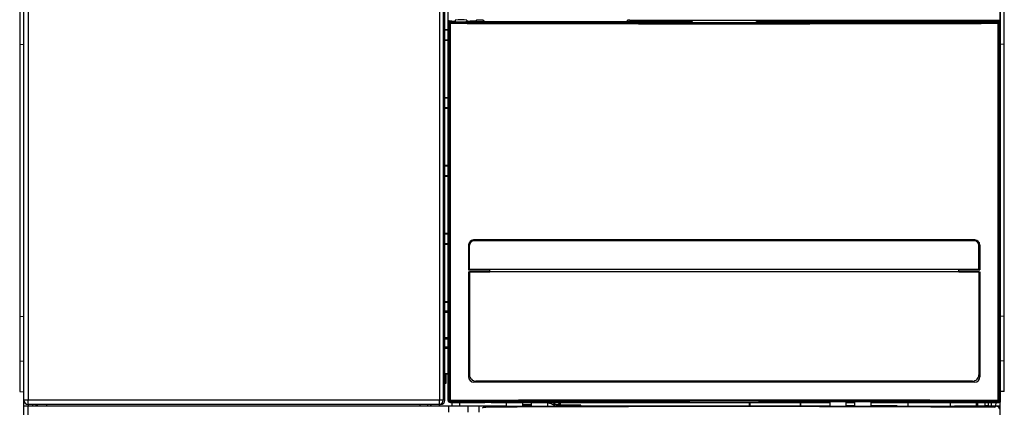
# Model space of a CAD drawing. Header units: millimetres. Extents: x 0 to 1500, y 0 to 1200.
# Tile 20 of 36: x 378 to 610, y 548 to 639. Entities that reach past the tile are written whole.
import ezdxf

# ---------------------------------------------------------------- set-up
doc = ezdxf.new("R2010")
doc.units = ezdxf.units.MM
doc.header["$LTSCALE"] = 82.5
doc.layers.add('00_COMPONENTS', color=7, linetype='CONTINUOUS')

msp = doc.modelspace()

# ---------------------------------------------------------------- linework, layer by layer
at = {"layer": '00_COMPONENTS', "color": 7, "linetype": 'CONTINUOUS'}
for p, q in [((378.92, 498.82), (378.92, 801.7)), ((478.82, 727.2), (478.82, 549.24)), ((478.92, 549.2), (478.92, 727.2)), ((608.92, 597.81), (608.92, 727.2)), ((609.03, 549.24), (609.03, 727.2)), ((377.92, 725.1), (377.92, 551.3)), ((609.92, 551.3), (609.92, 725.1)), ((478.12, 549.2), (478.12, 689.22)), ((479.09, 638.39), (479.09, 638.53)), ((479.22, 638.4), (480.37, 638.4)), ((480.52, 638.7), (480.53, 638.37)), ((483.02, 638.35), (484.12, 638.4)), ((483.32, 638.7), (483.32, 638.36)), ((484.12, 638.4), (536.27, 638.4)), ((484.76, 638.53), (484.76, 638.4)), ((484.76, 638.53), (485.42, 638.53)), ((485.54, 638.7), (485.42, 638.53)), ((485.42, 638.53), (485.42, 638.4)), ((485.54, 638.4), (485.54, 638.7)), ((487.1, 638.7), (485.54, 638.7)), ((487.1, 638.7), (487.1, 638.4)), ((487.1, 638.7), (487.4, 638.4)), ((521.06, 638.4), (521.15, 638.68)), ((521.65, 638.7), (608.92, 638.7)), ((536.27, 638.4), (536.42, 638.17)), ((536.42, 638.17), (551.42, 638.17)), ((551.42, 638.17), (551.58, 638.4)), ((551.58, 638.4), (608.62, 638.4)), ((478.82, 636.45), (478.12, 636.45)), ((478.82, 636.31), (478.12, 636.31)), ((478.12, 634.1), (478.82, 634.1)), ((478.12, 633.96), (478.82, 633.96)), ((377.92, 632.93), (378.92, 633.02)), ((609.92, 632.93), (609.03, 633.01)), ((478.82, 620.45), (478.12, 620.45)), ((478.82, 620.31), (478.12, 620.31)), ((478.12, 618.1), (478.82, 618.1)), ((478.12, 617.96), (478.82, 617.96)), ((478.82, 604.45), (478.12, 604.45)), ((478.82, 604.31), (478.12, 604.31)), ((478.12, 602.1), (478.82, 602.1)), ((478.12, 601.96), (478.82, 601.96)), ((608.9, 597.81), (608.92, 597.81)), ((608.9, 597.81), (608.9, 588.6)), ((608.92, 549), (608.92, 597.81)), ((478.82, 588.45), (478.12, 588.45)), ((478.82, 588.31), (478.12, 588.31)), ((608.9, 588.6), (608.92, 588.6)), ((478.12, 586.1), (478.82, 586.1)), ((478.12, 585.96), (478.82, 585.96)), ((483.67, 585.71), (483.67, 579.95)), ((483.91, 580), (483.91, 585.75)), ((602.94, 586.75), (484.91, 586.75)), ((602.93, 586.96), (484.92, 586.96)), ((603.94, 580), (603.94, 585.75)), ((604.18, 585.71), (604.18, 579.95)), ((603.94, 580), (483.91, 580)), ((483.67, 579.95), (488.67, 579.95)), ((483.67, 579.46), (488.67, 579.46)), ((483.67, 579.46), (483.67, 554.7)), ((603.94, 579.45), (483.91, 579.45)), ((483.91, 579.45), (483.91, 555.2)), ((488.67, 579.46), (488.67, 579.95)), ((599.18, 579.95), (604.18, 579.95)), ((599.18, 579.46), (599.18, 579.95)), ((599.18, 579.46), (604.18, 579.46)), ((603.94, 579.45), (603.94, 555.2)), ((604.18, 579.46), (604.18, 554.7)), ((478.82, 572.34), (478.12, 572.34)), ((478.82, 572.2), (478.12, 572.2)), ((377.92, 568.98), (378.92, 568.89)), ((478.82, 570.2), (478.12, 570.2)), ((478.12, 569.93), (478.82, 569.93)), ((609.92, 568.98), (609.03, 568.9)), ((478.12, 563.98), (478.82, 563.98)), ((478.12, 563.7), (478.82, 563.7)), ((478.82, 561.7), (478.12, 561.7)), ((478.12, 561.43), (478.82, 561.43)), ((377.92, 558.43), (378.92, 558.52)), ((609.92, 558.43), (609.03, 558.51)), ((478.12, 555.48), (478.82, 555.48)), ((478.12, 555.2), (478.28, 555.2)), ((478.28, 555.2), (478.42, 555.34)), ((478.28, 553.34), (478.28, 555.2)), ((478.82, 555.34), (478.42, 555.34)), ((478.42, 553.2), (478.42, 555.34)), ((478.28, 553.34), (478.12, 553.34)), ((478.12, 553.2), (478.42, 553.2)), ((478.28, 553.34), (478.42, 553.2)), ((602.93, 553.45), (484.92, 553.45)), ((602.44, 553.7), (485.41, 553.7)), ((377.92, 551.3), (378.92, 551.22)), ((478.92, 551.7), (479.01, 551.7)), ((479.01, 549.09), (479.01, 551.7)), ((609.92, 551.3), (609.03, 551.23)), ((379.12, 548.73), (378.92, 548.73)), ((378.92, 547.85), (492.66, 547.85)), ((477.12, 548.2), (379.92, 548.2)), ((380, 547.86), (379.97, 548.21)), ((380.92, 548.2), (380.92, 547.85)), ((381.72, 548.2), (381.72, 547.92)), ((381.72, 547.92), (381.92, 547.94)), ((381.92, 548.16), (381.92, 547.85)), ((478.12, 549.2), (478.13, 549.2)), ((479.31, 548.79), (481.92, 548.79)), ((479.42, 548.7), (487.56, 548.7)), ((479.73, 548.7), (479.73, 547.85)), ((480.98, 548.79), (480.98, 548.75)), ((481.92, 548.78), (480.98, 548.75)), ((481.57, 548.7), (481.57, 547.85)), ((489.03, 548.71), (483.53, 548.71)), ((487.46, 547.58), (486.9, 547.37)), ((487.57, 547.59), (487.45, 547.58)), ((487.56, 548.71), (487.56, 548.7)), ((487.57, 548.71), (487.56, 548.7)), ((487.7, 547.67), (487.58, 547.59)), ((488.25, 547.84), (553.11, 547.84)), ((489.03, 548.7), (489.03, 548.71)), ((489.03, 548.7), (568.86, 548.7)), ((492.66, 547.84), (492.66, 548.7)), ((496.46, 547.84), (496.46, 548.7)), ((498.39, 548.11), (496.46, 548.11)), ((496.46, 548.05), (498.33, 548.05)), ((496.46, 547.85), (498.22, 547.85)), ((498.46, 548.7), (498.46, 547.84)), ((502.26, 548.7), (502.26, 547.84)), ((505.24, 548.11), (504.21, 548.11)), ((505.26, 548.03), (504.31, 548.03)), ((504.51, 547.85), (568.86, 547.85)), ((505.24, 548.7), (505.24, 548.11)), ((505.26, 548.03), (505.24, 548.11)), ((505.26, 548.7), (505.26, 548.06)), ((510.12, 548.06), (505.26, 548.06)), ((508.67, 548.06), (508.67, 547.85)), ((510.12, 547.85), (510.12, 548.06)), ((549.92, 547.85), (549.92, 548.7)), ((550.01, 547.85), (550.01, 548.7)), ((553.75, 547.76), (553.61, 547.82)), ((583.3, 547.76), (553.75, 547.76)), ((561.84, 548.7), (561.84, 547.85)), ((561.92, 548.7), (561.92, 547.85)), ((565.92, 548.7), (566.07, 548.85)), ((566.81, 548.85), (566.81, 548.7)), ((568.86, 547.76), (568.86, 548.84)), ((572.66, 547.76), (572.66, 548.84)), ((572.66, 548.7), (574.66, 548.7)), ((574.66, 547.85), (572.66, 547.85)), ((573.01, 548.84), (573.01, 548.7)), ((574.43, 548.84), (574.43, 548.7)), ((574.66, 548.84), (574.66, 547.76)), ((578.46, 548.83), (578.46, 547.76)), ((578.46, 548.7), (608.62, 548.7)), ((584.67, 547.85), (578.46, 547.85)), ((580.63, 548.83), (580.63, 548.7)), ((580.92, 548.7), (580.8, 548.83)), ((583.44, 547.82), (583.3, 547.76)), ((583.94, 547.84), (607.91, 547.84)), ((587.17, 548.7), (587.17, 547.84)), ((597.17, 548.7), (597.17, 547.84)), ((598.17, 547.85), (608.92, 547.85)), ((603.31, 548.7), (603.31, 547.85)), ((603.69, 547.85), (603.69, 548.7)), ((605.32, 548.7), (605.32, 547.92)), ((606.12, 547.85), (605.32, 547.92)), ((606.12, 548.7), (606.12, 547.85)), ((606.92, 547.85), (606.92, 548.7)), ((607.92, 548.7), (607.85, 547.86)), ((608.69, 548.72), (608.92, 548.73)), ((608.92, 548.99), (608.92, 548.73)), ((608.92, 417.88), (608.92, 548.7))]:
    msp.add_line(p, q, dxfattribs=at)
at = {"layer": '00_COMPONENTS', "color": 9, "linetype": 'CONTINUOUS'}
for p, q in [((476.86, 726.59), (476.86, 549.2)), ((477.71, 726.59), (477.71, 549.2)), ((379.93, 725.95), (379.93, 549.2)), ((478.92, 638.1), (479.07, 637.96)), ((479.22, 638.4), (479.37, 638.26)), ((521.15, 638.68), (521.15, 638.4)), ((521.65, 638.7), (521.65, 638.4)), ((608.48, 638.26), (608.62, 638.4)), ((608.78, 637.96), (608.92, 638.1)), ((479.07, 637.96), (479.07, 549.15)), ((479.35, 637.96), (479.07, 637.96)), ((479.35, 637.96), (479.35, 549.15)), ((608.5, 637.96), (608.78, 637.96)), ((608.5, 549.15), (608.5, 637.96)), ((608.78, 549.15), (608.78, 637.96)), ((478.12, 549.2), (378.92, 549.2)), ((379.93, 498.82), (379.93, 547.85)), ((478.9, 549.21), (478.82, 549.24)), ((478.95, 547.85), (478.95, 546.42)), ((479.07, 549.15), (479.01, 549.09)), ((479.35, 549.15), (479.07, 549.15)), ((479.37, 548.85), (479.31, 548.79)), ((479.42, 548.78), (479.42, 548.7)), ((483.63, 546.4), (483.63, 547.85)), ((486.2, 546.39), (486.2, 547.85)), ((486.86, 548.71), (486.87, 548.7)), ((487.28, 547.51), (487.28, 547.85)), ((487.52, 547.58), (487.46, 547.58)), ((487.68, 547.58), (487.52, 547.58)), ((488.25, 547.84), (487.96, 547.65)), ((607.62, 547.54), (607.91, 547.84)), ((608.62, 548.7), (608.48, 548.85)), ((608.5, 549.15), (608.78, 549.15)), ((608.92, 549), (608.78, 549.15)), ((608.92, 549.2), (609.03, 549.24))]:
    msp.add_line(p, q, dxfattribs=at)
at = {"layer": '00_COMPONENTS', "color": 7, "linetype": 'CONTINUOUS'}
msp.add_lwpolyline([(487.68, 547.6), (487.7, 547.6), (487.57, 547.59)], dxfattribs=at)
at = {"layer": '00_COMPONENTS', "color": 9, "linetype": 'CONTINUOUS'}
for centre, radius, start, end in [((479.37, 637.96), 0.301, 90.1892, 179.8108), ((543.92, 20782.49), 20144.33, 269.816383, 270.183617), ((608.48, 637.96), 0.301, 0.1892, 89.8108), ((543.92, 20793.63), 20155.77, 269.816436, 270.183564), ((476.71, 549.2), 1, 292.4651, 0.0021), ((479.37, 549.15), 0.301, 180.1892, 269.8108), ((543.92, -19606.52), 20155.77, 89.816436, 90.183564), ((543.92, -19595.38), 20144.33, 89.816383, 90.183617), ((543.91, -11566.48), 12114.19, 89.698702, 90.265945), ((487.22, 552.48), 4.9, 275.514, 275.7579), ((487.32, 551.57), 3.99, 275.7437, 276.4098), ((501.92, 544.85), 3.7, 55.2624, 84.8455), ((608.48, 549.15), 0.301, 270.1892, 359.8108)]:
    msp.add_arc(centre, radius, start, end, dxfattribs=at)
at = {"layer": '00_COMPONENTS', "color": 7, "linetype": 'CONTINUOUS'}
for centre, radius, start, end in [((484.92, 585.71), 1.25, 174.6053, 179.9896), ((484.92, 585.71), 1.25, 93.2571, 174.6579), ((484.91, 585.75), 0.999, 90.0506, 180.0396), ((484.92, 585.72), 1.24, 90.004, 93.256), ((602.93, 585.72), 1.24, 86.744, 89.996), ((602.94, 585.75), 0.999, 359.9604, 89.9494), ((602.93, 585.71), 1.25, 5.3421, 86.7429), ((602.93, 585.71), 1.25, 0.0104, 5.3947), ((484.92, 554.7), 1.25, 179.9854, 269.9575), ((602.93, 554.7), 1.25, 270.0425, 0.0146), ((379.92, 549.2), 1, 180, 270), ((381.74, 547.7), 0.5, 18.0297, 90), ((479.4, 549.29), 0.475, 180.0722, 196.2642), ((479.42, 549.2), 0.5, 180, 270), ((479.41, 549.29), 0.483, 196.3363, 211.5271), ((499.92, 546.85), 2, 137.5731, 150.2337), ((501.92, 544.85), 4, 50.0877, 75.2967), ((255.17, 314.55), 342.18, 43.0456, 43.1805)]:
    msp.add_arc(centre, radius, start, end, dxfattribs=at)
for centre, major_axis, ratio, start_param, end_param in [((479.12, 638.52), (0.2, 0), 0.052408, 1.742471, 3.141593), ((479, 638.33), (0.375, 0.046), 0.157973, 0.909535, 1.504721), ((481.92, 638.7), (4.35, 0), 0.052408, 4.002786, 4.370514), ((481.92, 638.4), (1.55, 0), 0.052408, 3.142507, 5.497141), ((481.92, 638.7), (1.4, 0), 0.052408, -0.000915, 3.142507), ((481.92, 638.7), (4.35, 0), 0.052408, 5.054264, 5.421992), ((521.65, 638.68), (0.5, 0), 0.052408, 1.570796, 3.124139), ((608.62, 638.1), (0.213, 0.213), 0.997265, -0.784029, 0.784029), ((475.13, 547.7), (0.484, 0.134), 0.995564, 1.300105, 2.542446), ((477.12, 549.2), (0.883, 0.472), 0.998902, -2.062451, -0.491655), ((479.32, 549.24), (0.475, -0.158), 0.998478, -2.820542, -1.572555), ((479.31, 549.09), (0.256, 0.158), 0.997962, 2.589783, 4.157841), ((481.92, 548.97), (4.4, 0), 0.052408, 4.107721, 4.496177), ((488.25, 546.83), (0.838, 0.549), 0.997974, 0.990208, 1.608989), ((553.11, 547.82), (0.5, 0), 0.034921, 0.087266, 1.570796), ((543.92, 493.56), (1055.25, 0), 0.052408, 1.535843, 1.549809), ((583.94, 547.82), (0.5, 0), 0.034921, 1.570796, 3.054326), ((607.91, 546.83), (0.708, 0.708), 0.998783, -0.784789, 0.784789), ((608.62, 549), (0.213, -0.213), 0.997265, -0.784029, 0.784029), ((608.53, 549.24), (0.475, 0.158), 0.998478, -1.106562, -0.32105)]:
    msp.add_ellipse(centre, major_axis=major_axis, ratio=ratio, start_param=start_param, end_param=end_param, dxfattribs=at)
for points, knots in [([(478.92, 638.11), (478.92, 638.13), (478.92, 638.18), (478.93, 638.22), (478.94, 638.25)], [0, 0, 0, 0, 0.334996, 1, 1, 1, 1]), ([(483.91, 555.2), (483.91, 555.01), (483.99, 554.61), (484.32, 554.12), (484.82, 553.78), (485.21, 553.7), (485.41, 553.7)], [0, 0, 0, 0, 0.250198, 0.500254, 0.750159, 1, 1, 1, 1]), ([(602.44, 553.7), (602.63, 553.7), (603.03, 553.78), (603.53, 554.12), (603.86, 554.61), (603.94, 555.01), (603.94, 555.2)], [0, 0, 0, 0, 0.249841, 0.499746, 0.749802, 1, 1, 1, 1]), ([(483.53, 548.71), (483.51, 548.72), (483.46, 548.73), (483.36, 548.74), (483.21, 548.75), (483.01, 548.77), (482.77, 548.77), (482.41, 548.78), (482.12, 548.79), (481.92, 548.79)], [0, 0, 0, 0, 0.031484, 0.096156, 0.192361, 0.316884, 0.465419, 0.632781, 1, 1, 1, 1])]:
    msp.add_open_spline(points, degree=3, knots=knots, dxfattribs=at)
for points in [[(478.94, 638.25), (478.95, 638.3), (478.98, 638.35), (479.02, 638.39)], [(487.97, 547.65), (487.87, 547.65), (487.77, 547.63), (487.68, 547.61)]]:
    msp.add_open_spline(points, degree=3, dxfattribs=at)
at = {"layer": '00_COMPONENTS', "color": 9, "linetype": 'CONTINUOUS'}
for points, knots in [([(479.35, 637.96), (479.35, 638), (479.35, 638.07), (479.35, 638.16), (479.36, 638.22), (479.36, 638.25), (479.37, 638.26)], [0, 0, 0, 0, 0.369676, 0.686996, 0.907022, 1, 1, 1, 1]), ([(608.5, 637.96), (608.5, 638), (608.5, 638.07), (608.5, 638.16), (608.49, 638.22), (608.49, 638.25), (608.48, 638.26)], [0, 0, 0, 0, 0.369676, 0.686996, 0.907022, 1, 1, 1, 1]), ([(379.92, 548.2), (379.93, 548.2), (379.92, 548.23), (379.93, 548.25), (379.92, 548.3), (379.93, 548.38), (379.93, 548.51), (379.93, 548.65), (379.93, 548.89), (379.93, 549.08), (379.93, 549.2)], [0, 0, 0, 0, 0.019258, 0.043067, 0.076095, 0.168581, 0.292859, 0.444333, 0.617301, 1, 1, 1, 1]), ([(384.26, 548.2), (384.26, 548.2), (384.26, 548.19), (384.26, 548.18), (384.26, 548.14), (384.26, 548.09), (384.26, 547.99), (384.26, 547.9), (384.26, 547.86)], [0, 0, 0, 0, 0.018105, 0.071154, 0.157675, 0.276015, 0.595628, 1, 1, 1, 1]), ([(472.26, 548.2), (472.25, 548.2), (472.23, 548.16), (472.21, 548.06), (472.2, 547.94), (472.2, 547.86)], [0, 0, 0, 0, 0.092219, 0.297643, 1, 1, 1, 1]), ([(474.39, 548.2), (474.29, 548.2), (474.08, 548.14), (473.95, 547.96), (473.92, 547.86)], [0, 0, 0, 0, 0.499296, 1, 1, 1, 1]), ([(476.71, 548.2), (476.74, 548.2), (476.79, 548.34), (476.82, 548.52), (476.85, 548.84), (476.86, 549.08), (476.86, 549.2)], [0, 0, 0, 0, 0.092851, 0.309323, 0.627016, 1, 1, 1, 1]), ([(479.35, 549.15), (479.35, 549.11), (479.35, 549.04), (479.35, 548.95), (479.36, 548.89), (479.36, 548.85), (479.37, 548.85)], [0, 0, 0, 0, 0.369676, 0.686996, 0.907022, 1, 1, 1, 1]), ([(487.69, 547.6), (487.68, 547.59), (487.62, 547.59), (487.56, 547.58), (487.52, 547.58)], [0, 0, 0, 0, 0.227861, 1, 1, 1, 1]), ([(487.53, 547.57), (487.53, 547.57), (487.53, 547.58), (487.52, 547.58), (487.52, 547.58)], [0, 0, 0, 0, 0.548189, 1, 1, 1, 1]), ([(487.6, 547.38), (487.59, 547.42), (487.57, 547.49), (487.55, 547.55), (487.53, 547.57)], [0, 0, 0, 0, 0.63229, 1, 1, 1, 1]), ([(487.96, 547.65), (487.96, 547.64), (487.94, 547.63), (487.91, 547.62), (487.84, 547.61), (487.79, 547.61), (487.76, 547.6)], [0, 0, 0, 0, 0.088245, 0.280483, 0.584355, 1, 1, 1, 1]), ([(608.5, 549.15), (608.5, 549.11), (608.5, 549.04), (608.5, 548.95), (608.49, 548.89), (608.49, 548.85), (608.48, 548.85)], [0, 0, 0, 0, 0.369676, 0.686996, 0.907022, 1, 1, 1, 1])]:
    msp.add_open_spline(points, degree=3, knots=knots, dxfattribs=at)
msp.add_open_spline([(476.71, 548.2), (476.84, 548.2), (476.97, 548.23), (477.09, 548.28)], degree=3, dxfattribs=at)

doc.saveas('drawing.dxf')
